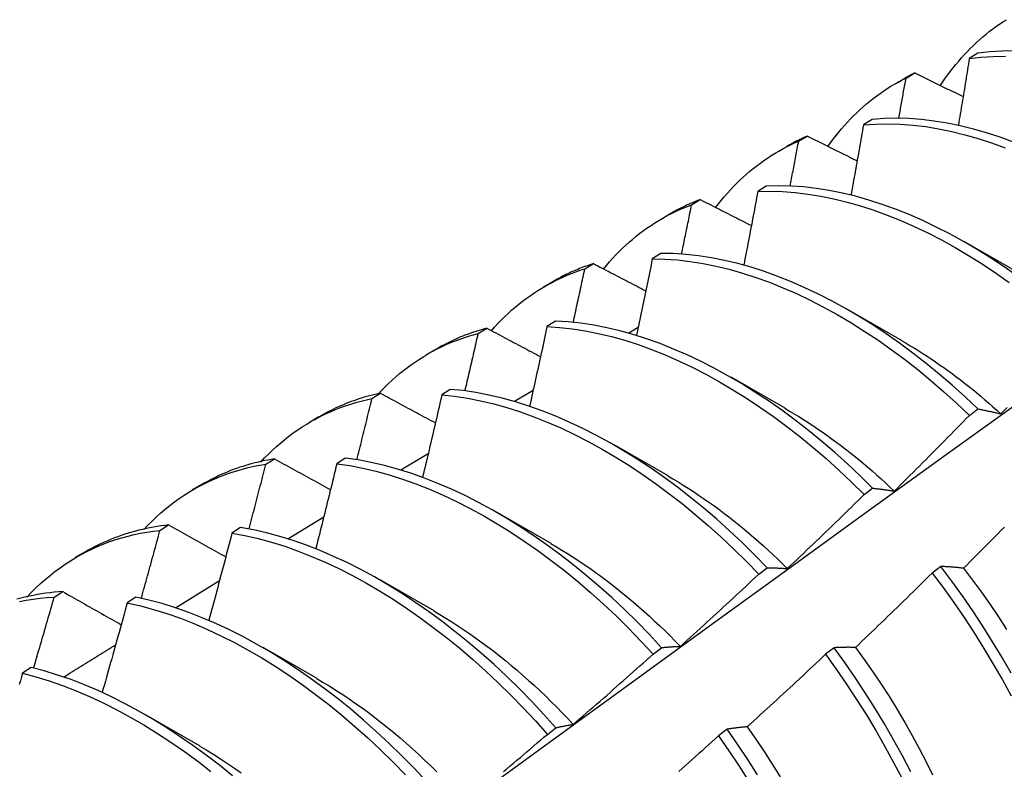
# Model space of a CAD drawing. Header units: inches. Extents: x 0 to 144, y -11 to 93.
# Tile 45 of 53: x 121.338 to 121.631, y 51.783 to 52.006. Entities that reach past the tile are written whole.
import ezdxf

# ---------------------------------------------------------------- set-up
doc = ezdxf.new("R2010")
doc.units = ezdxf.units.IN
doc.header["$LTSCALE"] = 8.616264
doc.header["$MEASUREMENT"] = 0
doc.layers.add('Visible Edges(ANSI)', color=7, linetype='Continuous', lineweight=25)

msp = doc.modelspace()

# ---------------------------------------------------------------- linework, layer by layer
at = {"layer": 'Visible Edges(ANSI)'}
for p, q in [((121.62278, 51.99559), (121.62023, 51.994)), ((121.59795, 51.98639), (121.60076, 51.98801)), ((121.6014, 51.98823), (121.60398, 51.98974)), ((121.59129, 51.97591), (121.58875, 51.97431)), ((121.56948, 51.96946), (121.57206, 51.97099)), ((121.56315, 51.9663), (121.56597, 51.96792)), ((121.55985, 51.95607), (121.55732, 51.95446)), ((121.53764, 51.95055), (121.54021, 51.95209)), ((121.52835, 51.94621), (121.53117, 51.94783)), ((121.61894, 51.93953), (121.63495, 51.93031)), ((121.52848, 51.93609), (121.52594, 51.93446)), ((121.50588, 51.93149), (121.50845, 51.93304)), ((121.55313, 51.93267), (121.55316, 51.93268)), ((121.49356, 51.92611), (121.49637, 51.92774)), ((121.58414, 51.91944), (121.60015, 51.91022)), ((121.49715, 51.91594), (121.49462, 51.91431)), ((121.47419, 51.91228), (121.47675, 51.91383)), ((121.51895, 51.91241), (121.52178, 51.9141)), ((121.45876, 51.90602), (121.46157, 51.90765)), ((121.54934, 51.89935), (121.56535, 51.89013)), ((121.44257, 51.89291), (121.44512, 51.89448)), ((121.46587, 51.89565), (121.46335, 51.894)), ((121.48497, 51.89209), (121.4905, 51.89541)), ((121.62024, 51.88791), (121.62276, 51.88981)), ((121.42396, 51.88593), (121.42677, 51.88756)), ((121.51454, 51.87926), (121.53055, 51.87004)), ((121.41101, 51.87339), (121.41356, 51.87497)), ((121.43464, 51.8752), (121.43211, 51.87354)), ((121.45118, 51.8717), (121.45931, 51.87662)), ((121.38916, 51.86584), (121.39197, 51.86747)), ((121.58894, 51.86434), (121.59147, 51.86624)), ((121.47974, 51.85916), (121.49575, 51.84995)), ((121.41758, 51.85124), (121.42822, 51.85774)), ((121.37952, 51.85372), (121.38206, 51.85532)), ((121.40344, 51.8546), (121.40092, 51.85293)), ((121.35436, 51.84575), (121.35717, 51.84737)), ((121.55759, 51.84066), (121.56012, 51.84258)), ((121.61173, 51.84297), (121.60917, 51.84102)), ((121.38416, 51.83071), (121.39722, 51.83876)), ((121.44494, 51.83907), (121.46096, 51.82986)), ((121.34808, 51.83389), (121.35062, 51.8355)), ((121.37229, 51.83385), (121.36977, 51.83217)), ((121.41015, 51.81898), (121.42616, 51.80977)), ((121.52618, 51.8169), (121.52872, 51.81882)), ((121.58001, 51.8188), (121.57745, 51.81685)), ((121.34116, 51.81294), (121.33865, 51.81125)), ((121.37535, 51.79889), (121.39136, 51.78967)), ((121.49473, 51.79305), (121.49727, 51.79498)), ((121.54822, 51.79457), (121.54565, 51.79261))]:
    msp.add_line(p, q, dxfattribs=at)
at = {"layer": 'Visible Edges(ANSI)', "flags": 128}
for points in [[(121.61159, 51.98596), (121.61233, 51.98707), (121.61308, 51.98815), (121.61384, 51.98922), (121.61463, 51.99027), (121.61542, 51.99129), (121.61624, 51.9923), (121.61706, 51.99329), (121.61791, 51.99426), (121.61876, 51.99521), (121.61964, 51.99613), (121.62052, 51.99704), (121.62143, 51.99793), (121.62235, 51.99879), (121.62328, 51.99963), (121.62422, 52.00045), (121.62519, 52.00125), (121.62616, 52.00203), (121.62715, 52.00279), (121.62816, 52.00352), (121.62918, 52.00423), (121.63021, 52.00492), (121.63126, 52.00558)], [(121.62023, 51.994), (121.6201, 51.99318), (121.61997, 51.99236), (121.61983, 51.99154), (121.6197, 51.99072), (121.61957, 51.98989), (121.61943, 51.98907), (121.6193, 51.98825), (121.61916, 51.98743), (121.61903, 51.98661), (121.61889, 51.98578), (121.61876, 51.98496), (121.61862, 51.98414), (121.61848, 51.98332), (121.61835, 51.98249), (121.61821, 51.98167), (121.61807, 51.98085), (121.61794, 51.98003), (121.6178, 51.9792), (121.61766, 51.97838), (121.61752, 51.97755), (121.61739, 51.97673), (121.61725, 51.97591), (121.61711, 51.97508), (121.61697, 51.97426)], [(121.62023, 51.994), (121.62376, 51.99442), (121.62735, 51.99465), (121.631, 51.9947)], [(121.63353, 51.99633), (121.62988, 51.99626), (121.6263, 51.99601), (121.62278, 51.99559)], [(121.57816, 51.96787), (121.57895, 51.96897), (121.57976, 51.97005), (121.58058, 51.97111), (121.58141, 51.97215), (121.58226, 51.97317), (121.58313, 51.97416), (121.58402, 51.97514), (121.58492, 51.97609), (121.58583, 51.97702), (121.58677, 51.97793), (121.58771, 51.97882), (121.58868, 51.97968), (121.58965, 51.98053), (121.59065, 51.98135), (121.59166, 51.98214), (121.59268, 51.98291), (121.59372, 51.98366), (121.59477, 51.98439), (121.59584, 51.98509), (121.59692, 51.98577), (121.59802, 51.98642), (121.59913, 51.98705), (121.60026, 51.98765), (121.6014, 51.98823)], [(121.59926, 51.97627), (121.59935, 51.97677), (121.59944, 51.97727), (121.59953, 51.97776), (121.59962, 51.97826), (121.59971, 51.97876), (121.5998, 51.97926), (121.59989, 51.97976), (121.59998, 51.98026), (121.60007, 51.98076), (121.60016, 51.98125), (121.60025, 51.98175), (121.60034, 51.98225), (121.60042, 51.98275), (121.60051, 51.98325), (121.6006, 51.98375), (121.60069, 51.98424), (121.60078, 51.98474), (121.60087, 51.98524), (121.60096, 51.98574), (121.60104, 51.98624), (121.60113, 51.98673), (121.60122, 51.98723), (121.60131, 51.98773), (121.6014, 51.98823)], [(121.60398, 51.98974), (121.60384, 51.98967), (121.60371, 51.9896), (121.60357, 51.98953), (121.60343, 51.98946), (121.6033, 51.98939), (121.60316, 51.98932), (121.60303, 51.98925), (121.6029, 51.98918), (121.60276, 51.98911), (121.60263, 51.98904), (121.60249, 51.98897), (121.60236, 51.9889), (121.60222, 51.98883), (121.60209, 51.98875), (121.60196, 51.98868), (121.60182, 51.98861), (121.60169, 51.98853), (121.60156, 51.98846), (121.60143, 51.98838), (121.60129, 51.98831), (121.60116, 51.98823), (121.60103, 51.98816), (121.6009, 51.98808), (121.60077, 51.98801)], [(121.60398, 51.98974), (121.60458, 51.98945), (121.60517, 51.98915), (121.60577, 51.98886), (121.60637, 51.98857), (121.60697, 51.98828), (121.60757, 51.98799), (121.60817, 51.98769), (121.60877, 51.9874), (121.60936, 51.98711), (121.60996, 51.98682), (121.61056, 51.98653), (121.61116, 51.98624), (121.61177, 51.98594), (121.61237, 51.98565), (121.61297, 51.98536), (121.61357, 51.98507), (121.61417, 51.98478), (121.61477, 51.98449), (121.61537, 51.98419), (121.61598, 51.9839), (121.61658, 51.98361), (121.61718, 51.98332), (121.61778, 51.98303), (121.61839, 51.98274)], [(121.63336, 51.96921), (121.62936, 51.97066), (121.62538, 51.97195), (121.62143, 51.97307), (121.61751, 51.97403), (121.61362, 51.97482), (121.60977, 51.97544), (121.60597, 51.97589), (121.60221, 51.97616), (121.59851, 51.97625), (121.59487, 51.97617), (121.59129, 51.97591)], [(121.58875, 51.97431), (121.58859, 51.97344), (121.58844, 51.97258), (121.58829, 51.97171), (121.58814, 51.97085), (121.58799, 51.96998), (121.58784, 51.96912), (121.58768, 51.96825), (121.58753, 51.96739), (121.58738, 51.96652), (121.58722, 51.96565), (121.58707, 51.96479), (121.58691, 51.96392), (121.58676, 51.96305), (121.58661, 51.96219), (121.58645, 51.96132), (121.58629, 51.96045), (121.58614, 51.95959), (121.58598, 51.95872), (121.58583, 51.95785), (121.58567, 51.95698), (121.58551, 51.95612), (121.58536, 51.95525), (121.5852, 51.95438), (121.58504, 51.95351)], [(121.58875, 51.97431), (121.59233, 51.97456), (121.59598, 51.97463), (121.59968, 51.97452), (121.60344, 51.97424), (121.60725, 51.97378), (121.6111, 51.97314), (121.61499, 51.97234), (121.61892, 51.97137), (121.62287, 51.97023), (121.62685, 51.96893), (121.63086, 51.96747)], [(121.57206, 51.97099), (121.5718, 51.97087), (121.57154, 51.97076), (121.57128, 51.97064), (121.57102, 51.97052), (121.57076, 51.9704), (121.5705, 51.97028), (121.57024, 51.97016), (121.56999, 51.97004), (121.56973, 51.96991), (121.56948, 51.96979), (121.56922, 51.96966), (121.56897, 51.96953), (121.56871, 51.96941), (121.56846, 51.96928), (121.56821, 51.96914), (121.56796, 51.96901), (121.56771, 51.96888), (121.56746, 51.96874), (121.56721, 51.96861), (121.56696, 51.96847), (121.56672, 51.96833), (121.56647, 51.96819), (121.56622, 51.96805), (121.56598, 51.96791)], [(121.57206, 51.97099), (121.57267, 51.97068), (121.57328, 51.97037), (121.5739, 51.97007), (121.57451, 51.96976), (121.57513, 51.96945), (121.57574, 51.96915), (121.57636, 51.96884), (121.57697, 51.96853), (121.57759, 51.96823), (121.57821, 51.96792), (121.57882, 51.96761), (121.57944, 51.96731), (121.58006, 51.967), (121.58067, 51.96669), (121.58129, 51.96639), (121.58191, 51.96608), (121.58253, 51.96577), (121.58315, 51.96547), (121.58376, 51.96516), (121.58438, 51.96485), (121.585, 51.96455), (121.58562, 51.96424), (121.58624, 51.96393), (121.58686, 51.96363)], [(121.54477, 51.94969), (121.54561, 51.95078), (121.54647, 51.95186), (121.54735, 51.95291), (121.54824, 51.95394), (121.54915, 51.95494), (121.55008, 51.95593), (121.55102, 51.95689), (121.55198, 51.95782), (121.55296, 51.95874), (121.55395, 51.95962), (121.55496, 51.96049), (121.55598, 51.96133), (121.55702, 51.96215), (121.55808, 51.96294), (121.55915, 51.96371), (121.56024, 51.96445), (121.56134, 51.96517), (121.56246, 51.96586), (121.56359, 51.96653), (121.56474, 51.96717), (121.5659, 51.96778), (121.56708, 51.96837), (121.56827, 51.96893), (121.56948, 51.96946)], [(121.56693, 51.95612), (121.56704, 51.95668), (121.56714, 51.95723), (121.56725, 51.95779), (121.56736, 51.95835), (121.56747, 51.9589), (121.56757, 51.95946), (121.56768, 51.96002), (121.56779, 51.96057), (121.5679, 51.96113), (121.568, 51.96168), (121.56811, 51.96224), (121.56821, 51.9628), (121.56832, 51.96335), (121.56843, 51.96391), (121.56853, 51.96446), (121.56864, 51.96502), (121.56874, 51.96558), (121.56885, 51.96613), (121.56896, 51.96669), (121.56906, 51.96724), (121.56917, 51.9678), (121.56927, 51.96835), (121.56938, 51.96891), (121.56948, 51.96946)], [(121.63454, 51.92931), (121.63055, 51.9321), (121.62654, 51.93476), (121.62252, 51.93728), (121.61849, 51.93964), (121.61445, 51.94186), (121.61041, 51.94393), (121.60637, 51.94585), (121.60234, 51.94761), (121.59832, 51.94922), (121.59432, 51.95066), (121.59035, 51.95194), (121.58639, 51.95306), (121.58247, 51.95401), (121.57859, 51.95479), (121.57474, 51.9554), (121.57094, 51.95583), (121.56719, 51.95609), (121.56349, 51.95617), (121.55985, 51.95607)], [(121.55732, 51.95446), (121.55715, 51.95356), (121.55698, 51.95265), (121.55681, 51.95174), (121.55664, 51.95084), (121.55646, 51.94993), (121.55629, 51.94902), (121.55612, 51.94811), (121.55595, 51.94721), (121.55578, 51.9463), (121.5556, 51.94539), (121.55543, 51.94448), (121.55526, 51.94358), (121.55508, 51.94267), (121.55491, 51.94176), (121.55473, 51.94085), (121.55456, 51.93994), (121.55438, 51.93903), (121.55421, 51.93812), (121.55403, 51.93722), (121.55385, 51.93631), (121.55368, 51.9354), (121.5535, 51.93449), (121.55332, 51.93358), (121.55315, 51.93267)], [(121.55732, 51.95446), (121.56096, 51.95455), (121.56466, 51.95446), (121.56842, 51.95419), (121.57222, 51.95374), (121.57607, 51.95312), (121.57996, 51.95232), (121.58388, 51.95136), (121.58783, 51.95023), (121.59181, 51.94893), (121.59582, 51.94748), (121.59983, 51.94586), (121.60386, 51.94409), (121.6079, 51.94216), (121.61194, 51.94008), (121.61598, 51.93784), (121.62001, 51.93547), (121.62404, 51.93294), (121.62804, 51.93027), (121.63203, 51.92746)], [(121.51141, 51.93142), (121.5123, 51.9325), (121.51322, 51.93357), (121.51415, 51.93461), (121.51511, 51.93563), (121.51608, 51.93662), (121.51706, 51.93759), (121.51807, 51.93853), (121.51909, 51.93945), (121.52013, 51.94034), (121.52118, 51.94121), (121.52225, 51.94205), (121.52334, 51.94287), (121.52445, 51.94366), (121.52557, 51.94442), (121.5267, 51.94516), (121.52786, 51.94587), (121.52903, 51.94655), (121.53021, 51.94721), (121.53141, 51.94783), (121.53263, 51.94843), (121.53386, 51.94901), (121.53511, 51.94955), (121.53637, 51.95007), (121.53764, 51.95055)], [(121.54021, 51.95209), (121.53982, 51.95194), (121.53943, 51.95179), (121.53904, 51.95163), (121.53865, 51.95148), (121.53827, 51.95132), (121.53788, 51.95116), (121.5375, 51.95099), (121.53711, 51.95083), (121.53673, 51.95066), (121.53635, 51.95049), (121.53597, 51.95031), (121.5356, 51.95013), (121.53522, 51.94995), (121.53485, 51.94977), (121.53448, 51.94959), (121.5341, 51.9494), (121.53374, 51.94921), (121.53337, 51.94901), (121.533, 51.94882), (121.53264, 51.94862), (121.53227, 51.94842), (121.53191, 51.94822), (121.53155, 51.94801), (121.53119, 51.9478)], [(121.53465, 51.93589), (121.53478, 51.9365), (121.5349, 51.93712), (121.53503, 51.93773), (121.53515, 51.93834), (121.53528, 51.93895), (121.53541, 51.93956), (121.53553, 51.94017), (121.53566, 51.94078), (121.53578, 51.94139), (121.53591, 51.942), (121.53603, 51.94262), (121.53616, 51.94323), (121.53628, 51.94384), (121.53641, 51.94445), (121.53653, 51.94506), (121.53666, 51.94567), (121.53678, 51.94628), (121.5369, 51.94689), (121.53703, 51.9475), (121.53715, 51.94811), (121.53727, 51.94872), (121.5374, 51.94933), (121.53752, 51.94994), (121.53764, 51.95055)], [(121.54021, 51.95209), (121.54084, 51.95176), (121.54147, 51.95144), (121.5421, 51.95112), (121.54273, 51.9508), (121.54336, 51.95048), (121.544, 51.95016), (121.54463, 51.94983), (121.54526, 51.94951), (121.54589, 51.94919), (121.54652, 51.94887), (121.54715, 51.94855), (121.54779, 51.94823), (121.54842, 51.9479), (121.54905, 51.94758), (121.54969, 51.94726), (121.55032, 51.94694), (121.55096, 51.94662), (121.55159, 51.9463), (121.55223, 51.94597), (121.55286, 51.94565), (121.5535, 51.94533), (121.55413, 51.94501), (121.55477, 51.94469), (121.55541, 51.94436)], [(121.62276, 51.88981), (121.61899, 51.89339), (121.61517, 51.89685), (121.6113, 51.90017), (121.6074, 51.90337), (121.60346, 51.90644), (121.5995, 51.90937), (121.59551, 51.91216), (121.5915, 51.91481), (121.58748, 51.91732), (121.58345, 51.91968), (121.57941, 51.9219), (121.57537, 51.92396), (121.57133, 51.92587), (121.5673, 51.92763), (121.56328, 51.92923), (121.55928, 51.93067), (121.55531, 51.93194), (121.55136, 51.93305), (121.54744, 51.93399), (121.54356, 51.93476), (121.53971, 51.93536), (121.53592, 51.93578), (121.53217, 51.93602), (121.52848, 51.93609)], [(121.50845, 51.93304), (121.50792, 51.93287), (121.50739, 51.93269), (121.50686, 51.93251), (121.50634, 51.93233), (121.50582, 51.93214), (121.5053, 51.93195), (121.50479, 51.93175), (121.50428, 51.93155), (121.50377, 51.93134), (121.50326, 51.93113), (121.50275, 51.93091), (121.50225, 51.93069), (121.50175, 51.93047), (121.50125, 51.93024), (121.50075, 51.93), (121.50026, 51.92977), (121.49977, 51.92952), (121.49928, 51.92927), (121.4988, 51.92902), (121.49831, 51.92876), (121.49783, 51.9285), (121.49735, 51.92824), (121.49688, 51.92797), (121.4964, 51.92769)], [(121.50845, 51.93304), (121.50909, 51.9327), (121.50974, 51.93236), (121.51038, 51.93203), (121.51103, 51.93169), (121.51167, 51.93135), (121.51232, 51.93102), (121.51297, 51.93068), (121.51361, 51.93034), (121.51426, 51.93001), (121.51491, 51.92967), (121.51556, 51.92933), (121.51621, 51.929), (121.51686, 51.92866), (121.51751, 51.92832), (121.51816, 51.92799), (121.51881, 51.92765), (121.51946, 51.92731), (121.52011, 51.92698), (121.52076, 51.92664), (121.52141, 51.9263), (121.52206, 51.92597), (121.52271, 51.92563), (121.52337, 51.92529), (121.52402, 51.92495)], [(121.52594, 51.93446), (121.52575, 51.93352), (121.52556, 51.93257), (121.52537, 51.93163), (121.52518, 51.93068), (121.52499, 51.92973), (121.5248, 51.92879), (121.52461, 51.92784), (121.52441, 51.92689), (121.52422, 51.92595), (121.52403, 51.925), (121.52383, 51.92405), (121.52364, 51.92311), (121.52345, 51.92216), (121.52325, 51.92121), (121.52306, 51.92026), (121.52286, 51.91932), (121.52266, 51.91837), (121.52247, 51.91742), (121.52227, 51.91647), (121.52207, 51.91552), (121.52188, 51.91457), (121.52168, 51.91363), (121.52148, 51.91268), (121.52128, 51.91173)], [(121.52594, 51.93446), (121.52964, 51.93439), (121.53339, 51.93413), (121.53719, 51.9337), (121.54104, 51.93309), (121.54492, 51.9323), (121.54884, 51.93135), (121.5528, 51.93023), (121.55678, 51.92894), (121.56078, 51.92749), (121.56479, 51.92588), (121.56882, 51.92411), (121.57286, 51.92219), (121.5769, 51.92011), (121.58094, 51.91788), (121.58497, 51.91551), (121.589, 51.91299), (121.593, 51.91033), (121.59699, 51.90752), (121.60095, 51.90458), (121.60489, 51.90151), (121.60879, 51.8983), (121.61265, 51.89496), (121.61646, 51.8915), (121.62024, 51.88791)], [(121.47807, 51.91305), (121.47902, 51.91413), (121.48, 51.91519), (121.48099, 51.91622), (121.48201, 51.91722), (121.48304, 51.9182), (121.48409, 51.91915), (121.48515, 51.92007), (121.48624, 51.92097), (121.48734, 51.92184), (121.48846, 51.92269), (121.4896, 51.9235), (121.49075, 51.92429), (121.49192, 51.92505), (121.49311, 51.92578), (121.49432, 51.92648), (121.49554, 51.92716), (121.49677, 51.9278), (121.49803, 51.92842), (121.4993, 51.92901), (121.50058, 51.92956), (121.50188, 51.93009), (121.5032, 51.93059), (121.50453, 51.93105), (121.50588, 51.93149)], [(121.50242, 51.91558), (121.50256, 51.91625), (121.50271, 51.91691), (121.50286, 51.91757), (121.503, 51.91824), (121.50315, 51.9189), (121.50329, 51.91956), (121.50344, 51.92023), (121.50359, 51.92089), (121.50373, 51.92155), (121.50388, 51.92222), (121.50402, 51.92288), (121.50416, 51.92354), (121.50431, 51.9242), (121.50445, 51.92487), (121.5046, 51.92553), (121.50474, 51.92619), (121.50488, 51.92685), (121.50503, 51.92752), (121.50517, 51.92818), (121.50531, 51.92884), (121.50546, 51.9295), (121.5056, 51.93017), (121.50574, 51.93083), (121.50588, 51.93149)], [(121.59147, 51.86624), (121.58774, 51.86993), (121.58396, 51.8735), (121.58014, 51.87694), (121.57627, 51.88026), (121.57237, 51.88345), (121.56843, 51.8865), (121.56446, 51.88943), (121.56047, 51.89221), (121.55646, 51.89486), (121.55244, 51.89736), (121.5484, 51.89972), (121.54436, 51.90193), (121.54032, 51.90399), (121.53629, 51.9059), (121.53226, 51.90765), (121.52824, 51.90924), (121.52425, 51.91067), (121.52027, 51.91194), (121.51632, 51.91304), (121.51241, 51.91397), (121.50853, 51.91473), (121.50469, 51.91531), (121.50089, 51.91572), (121.49715, 51.91594)], [(121.44433, 51.89414), (121.44535, 51.89524), (121.4464, 51.89631), (121.44747, 51.89736), (121.44855, 51.89837), (121.44966, 51.89936), (121.45079, 51.90032), (121.45193, 51.90125), (121.4531, 51.90215), (121.45428, 51.90302), (121.45549, 51.90386), (121.45671, 51.90466), (121.45795, 51.90544), (121.45921, 51.90619), (121.46048, 51.9069), (121.46178, 51.90759), (121.46309, 51.90824), (121.46442, 51.90886), (121.46576, 51.90945), (121.46713, 51.91), (121.46851, 51.91052), (121.4699, 51.91101), (121.47132, 51.91147), (121.47275, 51.91189), (121.47419, 51.91228)], [(121.47675, 51.91383), (121.47608, 51.91366), (121.47541, 51.91347), (121.47474, 51.91328), (121.47408, 51.91308), (121.47343, 51.91287), (121.47277, 51.91265), (121.47212, 51.91243), (121.47147, 51.9122), (121.47083, 51.91197), (121.47019, 51.91172), (121.46955, 51.91147), (121.46892, 51.91122), (121.46829, 51.91095), (121.46767, 51.91068), (121.46704, 51.9104), (121.46643, 51.91011), (121.46581, 51.90982), (121.4652, 51.90952), (121.46459, 51.90922), (121.46399, 51.9089), (121.46339, 51.90858), (121.4628, 51.90826), (121.46221, 51.90792), (121.46162, 51.90758)], [(121.47023, 51.89519), (121.4704, 51.89591), (121.47057, 51.89662), (121.47074, 51.89733), (121.4709, 51.89804), (121.47107, 51.89875), (121.47124, 51.89947), (121.4714, 51.90018), (121.47157, 51.90089), (121.47173, 51.9016), (121.4719, 51.90231), (121.47206, 51.90303), (121.47223, 51.90374), (121.47239, 51.90445), (121.47256, 51.90516), (121.47272, 51.90587), (121.47289, 51.90658), (121.47305, 51.9073), (121.47321, 51.90801), (121.47338, 51.90872), (121.47354, 51.90943), (121.4737, 51.91014), (121.47387, 51.91085), (121.47403, 51.91157), (121.47419, 51.91228)], [(121.47675, 51.91383), (121.47741, 51.91348), (121.47807, 51.91313), (121.47873, 51.91278), (121.47939, 51.91243), (121.48005, 51.91208), (121.48071, 51.91173), (121.48138, 51.91138), (121.48204, 51.91102), (121.4827, 51.91067), (121.48337, 51.91032), (121.48403, 51.90997), (121.48469, 51.90962), (121.48536, 51.90927), (121.48602, 51.90891), (121.48669, 51.90856), (121.48735, 51.90821), (121.48802, 51.90786), (121.48869, 51.90751), (121.48935, 51.90715), (121.49002, 51.9068), (121.49069, 51.90645), (121.49136, 51.9061), (121.49203, 51.90575), (121.49269, 51.90539)], [(121.49462, 51.91431), (121.49441, 51.91333), (121.4942, 51.91234), (121.49399, 51.91136), (121.49377, 51.91038), (121.49356, 51.9094), (121.49335, 51.90841), (121.49314, 51.90743), (121.49292, 51.90644), (121.49271, 51.90546), (121.49249, 51.90448), (121.49228, 51.90349), (121.49206, 51.90251), (121.49185, 51.90153), (121.49163, 51.90054), (121.49142, 51.89956), (121.4912, 51.89857), (121.49098, 51.89759), (121.49076, 51.8966), (121.49055, 51.89562), (121.49033, 51.89463), (121.49011, 51.89365), (121.48989, 51.89266), (121.48967, 51.89168), (121.48945, 51.89069)], [(121.49462, 51.91431), (121.49837, 51.91407), (121.50217, 51.91365), (121.50601, 51.91306), (121.50989, 51.91228), (121.51381, 51.91134), (121.51776, 51.91023), (121.52174, 51.90895), (121.52574, 51.9075), (121.52975, 51.9059), (121.53378, 51.90414), (121.53782, 51.90222), (121.54186, 51.90015), (121.5459, 51.89792), (121.54993, 51.89555), (121.55396, 51.89304), (121.55796, 51.89038), (121.56195, 51.88759), (121.56592, 51.88465), (121.56985, 51.88159), (121.57376, 51.87839), (121.57762, 51.87506), (121.58144, 51.87161), (121.58521, 51.86803), (121.58894, 51.86434)], [(121.60015, 51.91012), (121.60141, 51.90939), (121.60266, 51.90864), (121.60392, 51.90788), (121.60517, 51.90711), (121.60642, 51.90632), (121.60767, 51.90551), (121.60891, 51.90468), (121.61016, 51.90384), (121.6114, 51.90299), (121.61264, 51.90212), (121.61388, 51.90123), (121.61511, 51.90033), (121.61634, 51.89941), (121.61757, 51.89848), (121.61879, 51.89753), (121.62001, 51.89657), (121.62123, 51.89559), (121.62244, 51.8946), (121.62365, 51.89359), (121.62485, 51.89257), (121.62605, 51.89154), (121.62725, 51.89049), (121.62844, 51.88942), (121.62962, 51.88834)], [(121.44512, 51.89448), (121.4443, 51.89431), (121.44349, 51.89412), (121.44268, 51.89393), (121.44187, 51.89372), (121.44107, 51.8935), (121.44028, 51.89328), (121.43949, 51.89304), (121.4387, 51.89279), (121.43792, 51.89253), (121.43715, 51.89227), (121.43638, 51.89199), (121.43561, 51.8917), (121.43485, 51.8914), (121.4341, 51.89109), (121.43335, 51.89077), (121.4326, 51.89045), (121.43186, 51.89011), (121.43113, 51.88976), (121.4304, 51.8894), (121.42967, 51.88904), (121.42896, 51.88866), (121.42824, 51.88827), (121.42753, 51.88788), (121.42683, 51.88747)], [(121.44512, 51.89448), (121.4458, 51.89412), (121.44647, 51.89375), (121.44715, 51.89338), (121.44782, 51.89302), (121.4485, 51.89265), (121.44918, 51.89229), (121.44985, 51.89192), (121.45053, 51.89155), (121.45121, 51.89119), (121.45189, 51.89082), (121.45257, 51.89045), (121.45325, 51.89009), (121.45393, 51.88972), (121.45461, 51.88936), (121.45529, 51.88899), (121.45597, 51.88862), (121.45665, 51.88825), (121.45733, 51.88789), (121.45801, 51.88752), (121.4587, 51.88715), (121.45938, 51.88679), (121.46006, 51.88642), (121.46075, 51.88605), (121.46143, 51.88569)], [(121.56012, 51.84258), (121.55645, 51.84637), (121.55272, 51.85005), (121.54894, 51.8536), (121.54511, 51.85703), (121.54124, 51.86034), (121.53733, 51.86352), (121.53339, 51.86657), (121.52942, 51.86949), (121.52543, 51.87227), (121.52142, 51.87491), (121.5174, 51.87741), (121.51336, 51.87977), (121.50932, 51.88197), (121.50528, 51.88403), (121.50125, 51.88593), (121.49722, 51.88767), (121.4932, 51.88926), (121.48921, 51.89068), (121.48523, 51.89194), (121.48129, 51.89303), (121.47737, 51.89395), (121.4735, 51.89469), (121.46966, 51.89526), (121.46587, 51.89565)], [(121.40297, 51.72332), (121.42637, 51.74042), (121.44974, 51.75747), (121.47309, 51.7745), (121.49641, 51.79148), (121.5197, 51.80842), (121.54297, 51.82532), (121.56621, 51.84218), (121.58943, 51.85899), (121.61263, 51.87576), (121.63581, 51.89248)], [(121.40953, 51.87404), (121.41065, 51.87524), (121.4118, 51.8764), (121.41297, 51.87753), (121.41416, 51.87863), (121.41538, 51.87969), (121.41662, 51.88072), (121.41788, 51.88171), (121.41916, 51.88267), (121.42047, 51.88359), (121.4218, 51.88447), (121.42315, 51.88532), (121.42452, 51.88614), (121.42592, 51.88691), (121.42733, 51.88765), (121.42877, 51.88835), (121.43022, 51.88901), (121.4317, 51.88964), (121.43319, 51.89022), (121.43471, 51.89077), (121.43624, 51.89128), (121.4378, 51.89175), (121.43937, 51.89218), (121.44096, 51.89256), (121.44257, 51.89291)], [(121.43809, 51.87472), (121.43828, 51.87547), (121.43847, 51.87623), (121.43866, 51.87699), (121.43885, 51.87775), (121.43904, 51.87851), (121.43923, 51.87927), (121.43942, 51.88003), (121.4396, 51.88078), (121.43979, 51.88154), (121.43998, 51.8823), (121.44017, 51.88306), (121.44035, 51.88382), (121.44054, 51.88457), (121.44072, 51.88533), (121.44091, 51.88609), (121.4411, 51.88685), (121.44128, 51.88761), (121.44147, 51.88836), (121.44165, 51.88912), (121.44183, 51.88988), (121.44202, 51.89064), (121.4422, 51.8914), (121.44239, 51.89215), (121.44257, 51.89291)], [(121.46335, 51.894), (121.46311, 51.89299), (121.46288, 51.89197), (121.46265, 51.89095), (121.46241, 51.88993), (121.46218, 51.88892), (121.46194, 51.8879), (121.46171, 51.88688), (121.46147, 51.88586), (121.46124, 51.88484), (121.461, 51.88382), (121.46076, 51.88281), (121.46052, 51.88179), (121.46029, 51.88077), (121.46005, 51.87975), (121.45981, 51.87873), (121.45957, 51.87771), (121.45933, 51.87669), (121.45909, 51.87568), (121.45885, 51.87466), (121.45861, 51.87364), (121.45837, 51.87262), (121.45812, 51.8716), (121.45788, 51.87058), (121.45764, 51.86956)], [(121.46335, 51.894), (121.46714, 51.8936), (121.47098, 51.89302), (121.47486, 51.89226), (121.47878, 51.89133), (121.48272, 51.89023), (121.4867, 51.88896), (121.4907, 51.88752), (121.49471, 51.88592), (121.49874, 51.88417), (121.50278, 51.88225), (121.50682, 51.88019), (121.51086, 51.87797), (121.51489, 51.8756), (121.51892, 51.87309), (121.52292, 51.87044), (121.52692, 51.86765), (121.53088, 51.86472), (121.53482, 51.86166), (121.53872, 51.85847), (121.54259, 51.85515), (121.54641, 51.85171), (121.55019, 51.84815), (121.55392, 51.84446), (121.55759, 51.84066)], [(121.56535, 51.89002), (121.56674, 51.88921), (121.56813, 51.88838), (121.56952, 51.88753), (121.57091, 51.88666), (121.57229, 51.88578), (121.57368, 51.88487), (121.57506, 51.88394), (121.57644, 51.883), (121.57781, 51.88203), (121.57918, 51.88105), (121.58055, 51.88005), (121.58191, 51.87903), (121.58327, 51.87799), (121.58463, 51.87693), (121.58598, 51.87585), (121.58732, 51.87476), (121.58866, 51.87365), (121.59, 51.87252), (121.59133, 51.87137), (121.59265, 51.87021), (121.59397, 51.86903), (121.59528, 51.86783), (121.59658, 51.86661), (121.59788, 51.86538)], [(121.62276, 51.88981), (121.62304, 51.88976), (121.62332, 51.88971), (121.6236, 51.88966), (121.62388, 51.88961), (121.62416, 51.88955), (121.62444, 51.8895), (121.62472, 51.88944), (121.62501, 51.88939), (121.62529, 51.88933), (121.62557, 51.88927), (121.62586, 51.88921), (121.62614, 51.88915), (121.62643, 51.88909), (121.62672, 51.88902), (121.62701, 51.88896), (121.62729, 51.8889), (121.62758, 51.88883), (121.62787, 51.88876), (121.62816, 51.8887), (121.62845, 51.88863), (121.62874, 51.88856), (121.62904, 51.88849), (121.62933, 51.88842), (121.62962, 51.88834)], [(121.62962, 51.88834), (121.63054, 51.88929), (121.63146, 51.89025)], [(121.59788, 51.86538), (121.59882, 51.86631), (121.59976, 51.86724), (121.6007, 51.86817), (121.60164, 51.8691), (121.60258, 51.87004), (121.60351, 51.87097), (121.60445, 51.8719), (121.60538, 51.87284), (121.60632, 51.87377), (121.60725, 51.87471), (121.60818, 51.87565), (121.60912, 51.87659), (121.61005, 51.87752), (121.61098, 51.87846), (121.61191, 51.87941), (121.61283, 51.88035), (121.61376, 51.88129), (121.61469, 51.88223), (121.61562, 51.88318), (121.61654, 51.88412), (121.61747, 51.88507), (121.61839, 51.88601), (121.61931, 51.88696), (121.62024, 51.88791)], [(121.41356, 51.87497), (121.41259, 51.87482), (121.41162, 51.87464), (121.41067, 51.87446), (121.40971, 51.87425), (121.40877, 51.87404), (121.40783, 51.87381), (121.40689, 51.87357), (121.40597, 51.87331), (121.40504, 51.87304), (121.40413, 51.87275), (121.40322, 51.87246), (121.40232, 51.87214), (121.40143, 51.87182), (121.40054, 51.87148), (121.39966, 51.87113), (121.39878, 51.87076), (121.39792, 51.87038), (121.39706, 51.86999), (121.3962, 51.86958), (121.39536, 51.86916), (121.39452, 51.86873), (121.39369, 51.86829), (121.39286, 51.86783), (121.39205, 51.86736)], [(121.41356, 51.87497), (121.41425, 51.87459), (121.41494, 51.87421), (121.41563, 51.87383), (121.41632, 51.87345), (121.41701, 51.87307), (121.4177, 51.87269), (121.41839, 51.87231), (121.41909, 51.87193), (121.41978, 51.87155), (121.42047, 51.87117), (121.42117, 51.87079), (121.42186, 51.87041), (121.42255, 51.87003), (121.42325, 51.86965), (121.42395, 51.86926), (121.42464, 51.86888), (121.42534, 51.8685), (121.42604, 51.86812), (121.42673, 51.86774), (121.42743, 51.86736), (121.42813, 51.86697), (121.42883, 51.86659), (121.42953, 51.86621), (121.43023, 51.86583)], [(121.52872, 51.81882), (121.52511, 51.82271), (121.52143, 51.82649), (121.51769, 51.83016), (121.51391, 51.8337), (121.51008, 51.83713), (121.50621, 51.84043), (121.5023, 51.8436), (121.49836, 51.84665), (121.49439, 51.84956), (121.49039, 51.85233), (121.48638, 51.85497), (121.48236, 51.85747), (121.47832, 51.85981), (121.47428, 51.86202), (121.47024, 51.86407), (121.46621, 51.86596), (121.46218, 51.8677), (121.45817, 51.86928), (121.45417, 51.87069), (121.4502, 51.87194), (121.44626, 51.87302), (121.44234, 51.87392), (121.43847, 51.87465), (121.43464, 51.8752)], [(121.37473, 51.85395), (121.37595, 51.85524), (121.37719, 51.85649), (121.37846, 51.85771), (121.37976, 51.85888), (121.38109, 51.86002), (121.38245, 51.86111), (121.38383, 51.86216), (121.38524, 51.86317), (121.38667, 51.86414), (121.38813, 51.86507), (121.38961, 51.86595), (121.39112, 51.86679), (121.39265, 51.86759), (121.39421, 51.86835), (121.39579, 51.86906), (121.39739, 51.86972), (121.39902, 51.87034), (121.40067, 51.87092), (121.40234, 51.87145), (121.40403, 51.87193), (121.40574, 51.87237), (121.40748, 51.87276), (121.40924, 51.8731), (121.41101, 51.87339)], [(121.406, 51.85415), (121.40621, 51.85495), (121.40642, 51.85576), (121.40664, 51.85656), (121.40685, 51.85736), (121.40706, 51.85816), (121.40727, 51.85896), (121.40748, 51.85977), (121.40769, 51.86057), (121.4079, 51.86137), (121.40811, 51.86217), (121.40832, 51.86297), (121.40853, 51.86377), (121.40874, 51.86458), (121.40895, 51.86538), (121.40915, 51.86618), (121.40936, 51.86698), (121.40957, 51.86778), (121.40978, 51.86858), (121.40998, 51.86939), (121.41019, 51.87019), (121.4104, 51.87099), (121.4106, 51.87179), (121.41081, 51.87259), (121.41101, 51.87339)], [(121.43211, 51.87354), (121.43186, 51.87249), (121.4316, 51.87144), (121.43135, 51.87039), (121.43109, 51.86934), (121.43083, 51.86829), (121.43058, 51.86724), (121.43032, 51.86619), (121.43006, 51.86514), (121.4298, 51.86409), (121.42954, 51.86304), (121.42928, 51.86199), (121.42902, 51.86094), (121.42876, 51.85989), (121.4285, 51.85884), (121.42823, 51.85779), (121.42797, 51.85674), (121.42771, 51.85569), (121.42745, 51.85464), (121.42718, 51.85359), (121.42692, 51.85253), (121.42665, 51.85148), (121.42639, 51.85043), (121.42612, 51.84938), (121.42585, 51.84833)], [(121.43211, 51.87354), (121.43595, 51.87298), (121.43983, 51.87224), (121.44374, 51.87132), (121.44769, 51.87023), (121.45166, 51.86897), (121.45566, 51.86754), (121.45967, 51.86595), (121.4637, 51.8642), (121.46774, 51.86229), (121.47178, 51.86023), (121.47582, 51.85802), (121.47985, 51.85566), (121.48387, 51.85315), (121.48788, 51.8505), (121.49188, 51.84772), (121.49584, 51.8448), (121.49978, 51.84174), (121.50369, 51.83856), (121.50756, 51.83525), (121.51139, 51.83181), (121.51517, 51.82826), (121.5189, 51.82458), (121.52257, 51.8208), (121.52618, 51.8169)], [(121.53055, 51.86992), (121.53208, 51.86903), (121.5336, 51.86812), (121.53513, 51.86718), (121.53665, 51.86622), (121.53817, 51.86524), (121.53969, 51.86423), (121.5412, 51.8632), (121.54271, 51.86214), (121.54422, 51.86106), (121.54572, 51.85997), (121.54721, 51.85884), (121.54871, 51.8577), (121.55019, 51.85653), (121.55167, 51.85535), (121.55315, 51.85414), (121.55462, 51.85291), (121.55608, 51.85166), (121.55754, 51.85039), (121.55898, 51.8491), (121.56042, 51.84778), (121.56186, 51.84645), (121.56328, 51.8451), (121.5647, 51.84373), (121.5661, 51.84233)], [(121.59147, 51.86624), (121.59173, 51.86622), (121.59199, 51.86619), (121.59225, 51.86617), (121.59251, 51.86614), (121.59277, 51.86611), (121.59304, 51.86608), (121.5933, 51.86605), (121.59356, 51.86602), (121.59383, 51.86599), (121.59409, 51.86596), (121.59436, 51.86592), (121.59463, 51.86589), (121.5949, 51.86585), (121.59516, 51.86581), (121.59543, 51.86577), (121.5957, 51.86573), (121.59597, 51.86569), (121.59624, 51.86565), (121.59651, 51.86561), (121.59679, 51.86557), (121.59706, 51.86552), (121.59733, 51.86548), (121.59761, 51.86543), (121.59788, 51.86538)], [(121.5661, 51.84233), (121.56706, 51.84324), (121.56802, 51.84415), (121.56898, 51.84506), (121.56994, 51.84597), (121.5709, 51.84688), (121.57185, 51.84779), (121.57281, 51.8487), (121.57376, 51.84961), (121.57472, 51.85053), (121.57567, 51.85144), (121.57662, 51.85236), (121.57758, 51.85327), (121.57853, 51.85419), (121.57948, 51.85511), (121.58043, 51.85603), (121.58137, 51.85695), (121.58232, 51.85787), (121.58327, 51.85879), (121.58422, 51.85971), (121.58516, 51.86063), (121.58611, 51.86156), (121.58705, 51.86248), (121.58799, 51.86341), (121.58894, 51.86434)], [(121.33993, 51.83386), (121.34124, 51.83524), (121.34258, 51.83659), (121.34396, 51.83788), (121.34537, 51.83913), (121.34681, 51.84034), (121.34828, 51.84149), (121.34979, 51.8426), (121.35132, 51.84366), (121.35288, 51.84467), (121.35447, 51.84564), (121.35609, 51.84655), (121.35773, 51.84742), (121.35941, 51.84823), (121.36111, 51.84899), (121.36284, 51.8497), (121.36459, 51.85036), (121.36637, 51.85097), (121.36818, 51.85152), (121.37001, 51.85203), (121.37186, 51.85247), (121.37374, 51.85287), (121.37565, 51.85321), (121.37757, 51.85349), (121.37952, 51.85372)], [(121.38206, 51.85532), (121.38093, 51.85519), (121.37981, 51.85504), (121.3787, 51.85487), (121.3776, 51.85468), (121.3765, 51.85448), (121.37541, 51.85426), (121.37433, 51.85402), (121.37326, 51.85376), (121.37219, 51.85349), (121.37114, 51.85319), (121.37009, 51.85288), (121.36905, 51.85255), (121.36802, 51.8522), (121.367, 51.85184), (121.36598, 51.85146), (121.36498, 51.85106), (121.36398, 51.85064), (121.36299, 51.85021), (121.36201, 51.84976), (121.36104, 51.84929), (121.36008, 51.8488), (121.35913, 51.8483), (121.35819, 51.84778), (121.35726, 51.84725)], [(121.37394, 51.8335), (121.37418, 51.83434), (121.37441, 51.83519), (121.37465, 51.83603), (121.37489, 51.83687), (121.37512, 51.83771), (121.37536, 51.83856), (121.37559, 51.8394), (121.37582, 51.84024), (121.37606, 51.84108), (121.37629, 51.84193), (121.37652, 51.84277), (121.37676, 51.84361), (121.37699, 51.84445), (121.37722, 51.8453), (121.37745, 51.84614), (121.37768, 51.84698), (121.37791, 51.84782), (121.37814, 51.84867), (121.37837, 51.84951), (121.3786, 51.85035), (121.37883, 51.85119), (121.37906, 51.85204), (121.37929, 51.85288), (121.37952, 51.85372)], [(121.38206, 51.85532), (121.38276, 51.85492), (121.38347, 51.85453), (121.38417, 51.85413), (121.38488, 51.85374), (121.38558, 51.85334), (121.38629, 51.85295), (121.38699, 51.85255), (121.3877, 51.85216), (121.38841, 51.85176), (121.38912, 51.85137), (121.38982, 51.85097), (121.39053, 51.85058), (121.39124, 51.85018), (121.39195, 51.84979), (121.39266, 51.84939), (121.39337, 51.84899), (121.39408, 51.8486), (121.3948, 51.8482), (121.39551, 51.8478), (121.39622, 51.84741), (121.39694, 51.84701), (121.39765, 51.84661), (121.39836, 51.84622), (121.39908, 51.84582)], [(121.49727, 51.79498), (121.49371, 51.79896), (121.49009, 51.80284), (121.48641, 51.80661), (121.48267, 51.81026), (121.47888, 51.8138), (121.47505, 51.81722), (121.47117, 51.82051), (121.46726, 51.82368), (121.46332, 51.82672), (121.45935, 51.82963), (121.45535, 51.8324), (121.45134, 51.83503), (121.44731, 51.83752), (121.44328, 51.83987), (121.43924, 51.84206), (121.4352, 51.84411), (121.43117, 51.84599), (121.42714, 51.84773), (121.42313, 51.84929), (121.41914, 51.8507), (121.41517, 51.85193), (121.41122, 51.853), (121.40731, 51.85389), (121.40344, 51.8546)], [(121.63065, 51.85467), (121.62972, 51.85373), (121.62879, 51.85279), (121.62786, 51.85184), (121.62693, 51.8509), (121.626, 51.84996), (121.62506, 51.84902), (121.62413, 51.84808), (121.62319, 51.84714), (121.62226, 51.8462), (121.62132, 51.84526), (121.62038, 51.84433), (121.61945, 51.84339), (121.61851, 51.84246)], [(121.40092, 51.85293), (121.40064, 51.85185), (121.40037, 51.85077), (121.40009, 51.84969), (121.39981, 51.84861), (121.39952, 51.84753), (121.39924, 51.84645), (121.39896, 51.84537), (121.39868, 51.84429), (121.3984, 51.84321), (121.39811, 51.84213), (121.39783, 51.84105), (121.39754, 51.83997), (121.39726, 51.83889), (121.39697, 51.83781), (121.39669, 51.83673), (121.3964, 51.83565), (121.39611, 51.83457), (121.39583, 51.83349), (121.39554, 51.83241), (121.39525, 51.83132), (121.39496, 51.83024), (121.39467, 51.82916), (121.39438, 51.82808), (121.39409, 51.827)], [(121.40092, 51.85293), (121.4048, 51.8522), (121.40871, 51.8513), (121.41266, 51.85022), (121.41663, 51.84898), (121.42062, 51.84756), (121.42463, 51.84598), (121.42866, 51.84423), (121.4327, 51.84233), (121.43673, 51.84028), (121.44077, 51.83807), (121.44481, 51.83572), (121.44883, 51.83321), (121.45284, 51.83057), (121.45684, 51.82779), (121.46081, 51.82487), (121.46475, 51.82182), (121.46866, 51.81864), (121.47253, 51.81534), (121.47636, 51.81191), (121.48014, 51.80836), (121.48388, 51.8047), (121.48755, 51.80093), (121.49117, 51.79704), (121.49473, 51.79305)], [(121.49575, 51.84983), (121.49741, 51.84886), (121.49907, 51.84786), (121.50073, 51.84683), (121.50239, 51.84578), (121.50405, 51.84469), (121.5057, 51.84358), (121.50734, 51.84244), (121.50898, 51.84127), (121.51062, 51.84008), (121.51225, 51.83886), (121.51388, 51.83762), (121.5155, 51.83635), (121.51711, 51.83505), (121.51871, 51.83373), (121.52031, 51.83239), (121.5219, 51.83102), (121.52348, 51.82962), (121.52506, 51.8282), (121.52662, 51.82676), (121.52817, 51.8253), (121.52972, 51.82381), (121.53125, 51.8223), (121.53277, 51.82076), (121.53428, 51.8192)], [(121.56012, 51.84258), (121.56036, 51.84258), (121.56061, 51.84258), (121.56085, 51.84258), (121.56109, 51.84258), (121.56134, 51.84258), (121.56158, 51.84257), (121.56183, 51.84257), (121.56207, 51.84256), (121.56232, 51.84256), (121.56257, 51.84255), (121.56282, 51.84254), (121.56307, 51.84253), (121.56332, 51.84252), (121.56357, 51.84251), (121.56382, 51.8425), (121.56407, 51.84248), (121.56432, 51.84247), (121.56457, 51.84245), (121.56483, 51.84243), (121.56508, 51.84242), (121.56534, 51.8424), (121.56559, 51.84238), (121.56585, 51.84236), (121.5661, 51.84233)], [(121.61851, 51.84246), (121.61822, 51.84249), (121.61793, 51.84252), (121.61764, 51.84255), (121.61735, 51.84258), (121.61706, 51.84261), (121.61678, 51.84264), (121.61649, 51.84266), (121.6162, 51.84269), (121.61592, 51.84271), (121.61564, 51.84274), (121.61535, 51.84276), (121.61507, 51.84278), (121.61479, 51.8428), (121.61451, 51.84282), (121.61423, 51.84284), (121.61395, 51.84286), (121.61367, 51.84288), (121.61339, 51.84289), (121.61311, 51.84291), (121.61283, 51.84292), (121.61256, 51.84294), (121.61228, 51.84295), (121.61201, 51.84296), (121.61173, 51.84297)], [(121.63267, 51.81124), (121.62996, 51.81594), (121.62716, 51.82059), (121.62426, 51.8252), (121.62126, 51.82974), (121.61818, 51.83422), (121.615, 51.83863), (121.61173, 51.84297)], [(121.61851, 51.84246), (121.62121, 51.83892), (121.62384, 51.83532), (121.6264, 51.83166), (121.62889, 51.82796), (121.63131, 51.82421)], [(121.53428, 51.8192), (121.53526, 51.82009), (121.53624, 51.82097), (121.53722, 51.82186), (121.5382, 51.82275), (121.53917, 51.82363), (121.54015, 51.82452), (121.54112, 51.82541), (121.5421, 51.8263), (121.54307, 51.82719), (121.54405, 51.82808), (121.54502, 51.82898), (121.54599, 51.82987), (121.54696, 51.83077), (121.54793, 51.83166), (121.5489, 51.83256), (121.54987, 51.83345), (121.55083, 51.83435), (121.5518, 51.83525), (121.55277, 51.83615), (121.55373, 51.83705), (121.5547, 51.83795), (121.55566, 51.83886), (121.55662, 51.83976), (121.55759, 51.84066)], [(121.60917, 51.84102), (121.60823, 51.84009), (121.60729, 51.83916), (121.60635, 51.83823), (121.6054, 51.8373), (121.60446, 51.83637), (121.60351, 51.83544), (121.60257, 51.83452), (121.60162, 51.83359), (121.60067, 51.83266), (121.59972, 51.83174), (121.59877, 51.83082), (121.59782, 51.8299), (121.59687, 51.82897), (121.59592, 51.82805), (121.59497, 51.82713), (121.59401, 51.82621), (121.59306, 51.8253), (121.5921, 51.82438), (121.59115, 51.82346), (121.59019, 51.82255), (121.58924, 51.82163), (121.58828, 51.82072), (121.58732, 51.81981), (121.58636, 51.8189)], [(121.60917, 51.84102), (121.61243, 51.83668), (121.6156, 51.83226), (121.61869, 51.82777), (121.62167, 51.82323), (121.62457, 51.81862), (121.62736, 51.81396), (121.63006, 51.80926), (121.63265, 51.80451)], [(121.35062, 51.8355), (121.34933, 51.83541), (121.34806, 51.8353), (121.34679, 51.83517), (121.34553, 51.83501), (121.34428, 51.83483), (121.34304, 51.83462), (121.3418, 51.83439), (121.34058, 51.83414), (121.33937, 51.83387), (121.33817, 51.83358), (121.33698, 51.83326)], [(121.33773, 51.83251), (121.33975, 51.83291), (121.34179, 51.83325), (121.34386, 51.83353), (121.34596, 51.83374), (121.34808, 51.83389)], [(121.34192, 51.81276), (121.34218, 51.81364), (121.34245, 51.81452), (121.34271, 51.8154), (121.34297, 51.81628), (121.34323, 51.81716), (121.34348, 51.81804), (121.34374, 51.81892), (121.344, 51.8198), (121.34426, 51.82068), (121.34452, 51.82156), (121.34477, 51.82245), (121.34503, 51.82333), (121.34529, 51.82421), (121.34554, 51.82509), (121.3458, 51.82597), (121.34605, 51.82685), (121.34631, 51.82773), (121.34656, 51.82861), (121.34682, 51.82949), (121.34707, 51.83037), (121.34732, 51.83125), (121.34758, 51.83213), (121.34783, 51.83301), (121.34808, 51.83389)], [(121.35062, 51.8355), (121.35134, 51.83509), (121.35205, 51.83469), (121.35277, 51.83428), (121.35349, 51.83387), (121.35421, 51.83346), (121.35493, 51.83305), (121.35565, 51.83264), (121.35637, 51.83223), (121.35709, 51.83182), (121.35781, 51.83141), (121.35854, 51.83101), (121.35926, 51.8306), (121.35998, 51.83019), (121.36071, 51.82978), (121.36143, 51.82936), (121.36216, 51.82895), (121.36289, 51.82854), (121.36361, 51.82813), (121.36434, 51.82772), (121.36507, 51.82731), (121.36579, 51.8269), (121.36652, 51.82649), (121.36725, 51.82608), (121.36798, 51.82566)], [(121.4587, 51.7791), (121.45507, 51.78296), (121.45138, 51.78672), (121.44764, 51.79037), (121.44385, 51.7939), (121.44002, 51.79731), (121.43614, 51.8006), (121.43223, 51.80377), (121.42828, 51.8068), (121.42431, 51.8097), (121.42031, 51.81247), (121.4163, 51.8151), (121.41227, 51.81758), (121.40824, 51.81992), (121.4042, 51.82211), (121.40016, 51.82415), (121.39613, 51.82603), (121.3921, 51.82775), (121.38809, 51.82931), (121.3841, 51.8307), (121.38013, 51.83193), (121.37619, 51.83298), (121.37229, 51.83385)], [(121.36977, 51.83217), (121.36947, 51.83106), (121.36916, 51.82995), (121.36886, 51.82884), (121.36855, 51.82773), (121.36825, 51.82663), (121.36794, 51.82552), (121.36764, 51.82441), (121.36733, 51.8233), (121.36702, 51.8222), (121.36671, 51.82109), (121.36641, 51.81998), (121.3661, 51.81887), (121.36579, 51.81776), (121.36548, 51.81666), (121.36517, 51.81555), (121.36485, 51.81444), (121.36454, 51.81333), (121.36423, 51.81222), (121.36392, 51.81112), (121.3636, 51.81001), (121.36329, 51.8089), (121.36297, 51.80779), (121.36266, 51.80668), (121.36234, 51.80558)], [(121.36977, 51.83217), (121.37368, 51.83128), (121.37762, 51.83022), (121.38159, 51.82898), (121.38558, 51.82758), (121.3896, 51.826), (121.39362, 51.82427), (121.39766, 51.82238), (121.40169, 51.82033), (121.40573, 51.81813), (121.40977, 51.81578), (121.41379, 51.81328), (121.4178, 51.81064), (121.4218, 51.80786), (121.42577, 51.80495), (121.42971, 51.80191), (121.43362, 51.79873), (121.4375, 51.79543), (121.44133, 51.79201), (121.44512, 51.78847), (121.44885, 51.78482), (121.45254, 51.78105)], [(121.46095, 51.82975), (121.46275, 51.82869), (121.46455, 51.8276), (121.46634, 51.82648), (121.46813, 51.82533), (121.46992, 51.82414), (121.4717, 51.82293), (121.47348, 51.82168), (121.47525, 51.8204), (121.47702, 51.81909), (121.47878, 51.81775), (121.48053, 51.81637), (121.48228, 51.81497), (121.48401, 51.81354), (121.48574, 51.81209), (121.48746, 51.8106), (121.48917, 51.80908), (121.49087, 51.80754), (121.49256, 51.80597), (121.49423, 51.80437), (121.49589, 51.80275), (121.49754, 51.8011), (121.49918, 51.79942), (121.50081, 51.79772), (121.50241, 51.796)], [(121.3509, 51.8101), (121.35155, 51.8105), (121.35219, 51.8109), (121.35283, 51.8113), (121.35347, 51.8117), (121.35412, 51.8121), (121.35476, 51.8125), (121.3554, 51.8129), (121.35604, 51.8133), (121.35669, 51.8137), (121.35733, 51.8141), (121.35797, 51.8145), (121.35861, 51.81489), (121.35925, 51.81529), (121.3599, 51.81569), (121.36054, 51.81609), (121.36118, 51.81649), (121.36182, 51.81689), (121.36247, 51.81729), (121.36311, 51.81769), (121.36375, 51.81808), (121.36439, 51.81848), (121.36504, 51.81888), (121.36568, 51.81928), (121.36632, 51.81968)], [(121.52872, 51.81882), (121.52895, 51.81885), (121.52917, 51.81888), (121.5294, 51.8189), (121.52963, 51.81893), (121.52985, 51.81895), (121.53008, 51.81897), (121.53031, 51.819), (121.53054, 51.81902), (121.53077, 51.81904), (121.531, 51.81906), (121.53123, 51.81907), (121.53146, 51.81909), (121.53169, 51.8191), (121.53192, 51.81912), (121.53216, 51.81913), (121.53239, 51.81914), (121.53262, 51.81916), (121.53286, 51.81917), (121.53309, 51.81917), (121.53333, 51.81918), (121.53357, 51.81919), (121.5338, 51.8192), (121.53404, 51.8192), (121.53428, 51.8192)], [(121.58636, 51.8189), (121.58609, 51.8189), (121.58582, 51.81891), (121.58555, 51.81891), (121.58527, 51.81892), (121.585, 51.81892), (121.58474, 51.81892), (121.58447, 51.81893), (121.5842, 51.81893), (121.58393, 51.81893), (121.58367, 51.81892), (121.5834, 51.81892), (121.58314, 51.81892), (121.58287, 51.81891), (121.58261, 51.81891), (121.58235, 51.8189), (121.58208, 51.8189), (121.58182, 51.81889), (121.58156, 51.81888), (121.5813, 51.81887), (121.58104, 51.81886), (121.58078, 51.81884), (121.58053, 51.81883), (121.58027, 51.81882), (121.58001, 51.8188)], [(121.60283, 51.78192), (121.60033, 51.78669), (121.59772, 51.79143), (121.59501, 51.79613), (121.59221, 51.80078), (121.5893, 51.80538), (121.5863, 51.80992), (121.5832, 51.8144), (121.58001, 51.8188)], [(121.58636, 51.8189), (121.589, 51.8153), (121.59156, 51.81165), (121.59405, 51.80794), (121.59647, 51.80419), (121.59881, 51.8004), (121.60107, 51.79657), (121.60326, 51.79271), (121.60536, 51.78883), (121.60737, 51.78491), (121.60931, 51.78098)], [(121.50241, 51.796), (121.50341, 51.79686), (121.50441, 51.79772), (121.50541, 51.79858), (121.50641, 51.79944), (121.5074, 51.80031), (121.5084, 51.80117), (121.50939, 51.80204), (121.51039, 51.80291), (121.51138, 51.80377), (121.51237, 51.80464), (121.51336, 51.80551), (121.51435, 51.80638), (121.51534, 51.80725), (121.51633, 51.80813), (121.51732, 51.809), (121.51831, 51.80987), (121.5193, 51.81075), (121.52028, 51.81163), (121.52127, 51.8125), (121.52225, 51.81338), (121.52324, 51.81426), (121.52422, 51.81514), (121.5252, 51.81602), (121.52618, 51.8169)], [(121.57745, 51.81685), (121.57648, 51.81594), (121.57552, 51.81503), (121.57456, 51.81412), (121.57359, 51.81322), (121.57263, 51.81231), (121.57166, 51.81141), (121.5707, 51.8105), (121.56973, 51.8096), (121.56876, 51.8087), (121.56779, 51.8078), (121.56682, 51.8069), (121.56585, 51.806), (121.56488, 51.8051), (121.56391, 51.8042), (121.56294, 51.80331), (121.56196, 51.80241), (121.56099, 51.80152), (121.56001, 51.80062), (121.55904, 51.79973), (121.55806, 51.79884), (121.55709, 51.79794), (121.55611, 51.79705), (121.55513, 51.79617), (121.55415, 51.79528)], [(121.57745, 51.81685), (121.58063, 51.81244), (121.58372, 51.80795), (121.58671, 51.80341), (121.58961, 51.79881), (121.59241, 51.79415), (121.59511, 51.78945), (121.59771, 51.78471), (121.60021, 51.77993)], [(121.4011, 51.78069), (121.39719, 51.78385), (121.39324, 51.78688), (121.38927, 51.78978), (121.38527, 51.79254), (121.38126, 51.79517), (121.37723, 51.79765), (121.3732, 51.79998), (121.36916, 51.80216), (121.36512, 51.80419), (121.36109, 51.80607), (121.35707, 51.80778), (121.35306, 51.80932), (121.34907, 51.8107), (121.3451, 51.81191), (121.34116, 51.81294)], [(121.33865, 51.81125), (121.33832, 51.81012), (121.33799, 51.80898), (121.33766, 51.80785)], [(121.33865, 51.81125), (121.34259, 51.8102), (121.34656, 51.80898), (121.35055, 51.80759), (121.35456, 51.80603), (121.35858, 51.80431), (121.36262, 51.80242), (121.36666, 51.80038), (121.37069, 51.79819), (121.37473, 51.79584), (121.37875, 51.79335), (121.38277, 51.79072), (121.38676, 51.78794), (121.39073, 51.78503), (121.39468, 51.78199)], [(121.42615, 51.80966), (121.42808, 51.80852), (121.43002, 51.80735), (121.43195, 51.80613), (121.43387, 51.80488), (121.43579, 51.80359), (121.43771, 51.80227), (121.43962, 51.80091), (121.44152, 51.79951), (121.44342, 51.79808), (121.44531, 51.79661), (121.44718, 51.79511), (121.44905, 51.79357), (121.45091, 51.79201), (121.45276, 51.79041), (121.4546, 51.78877), (121.45642, 51.78711), (121.45823, 51.78541), (121.46003, 51.78369), (121.46182, 51.78193)], [(121.49727, 51.79498), (121.49748, 51.79503), (121.49769, 51.79509), (121.49789, 51.79514), (121.4981, 51.79519), (121.49831, 51.79524), (121.49852, 51.79529), (121.49874, 51.79534), (121.49895, 51.79538), (121.49916, 51.79543), (121.49937, 51.79548), (121.49959, 51.79552), (121.4998, 51.79556), (121.50001, 51.7956), (121.50023, 51.79565), (121.50045, 51.79568), (121.50066, 51.79572), (121.50088, 51.79576), (121.5011, 51.7958), (121.50131, 51.79583), (121.50153, 51.79587), (121.50175, 51.7959), (121.50197, 51.79593), (121.50219, 51.79596), (121.50241, 51.796)], [(121.55415, 51.79528), (121.5539, 51.79526), (121.55364, 51.79524), (121.55339, 51.79522), (121.55313, 51.7952), (121.55288, 51.79518), (121.55263, 51.79515), (121.55238, 51.79513), (121.55213, 51.7951), (121.55188, 51.79508), (121.55163, 51.79505), (121.55138, 51.79502), (121.55114, 51.79499), (121.55089, 51.79496), (121.55064, 51.79493), (121.5504, 51.7949), (121.55015, 51.79487), (121.54991, 51.79483), (121.54966, 51.7948), (121.54942, 51.79476), (121.54918, 51.79473), (121.54894, 51.79469), (121.5487, 51.79465), (121.54846, 51.79461), (121.54822, 51.79457)], [(121.55415, 51.79528), (121.55672, 51.79163), (121.55922, 51.78792), (121.56164, 51.78418), (121.56398, 51.78039)], [(121.48166, 51.78197), (121.48267, 51.78281), (121.48367, 51.78366), (121.48468, 51.78451), (121.48569, 51.78536), (121.4867, 51.78621), (121.4877, 51.78706), (121.48871, 51.78791), (121.48971, 51.78877), (121.49072, 51.78962), (121.49172, 51.79048), (121.49272, 51.79133), (121.49372, 51.79219), (121.49473, 51.79305)], [(121.54565, 51.79261), (121.54466, 51.79172), (121.54368, 51.79084), (121.5427, 51.78995), (121.54171, 51.78907), (121.54073, 51.78819), (121.53974, 51.78731), (121.53876, 51.78643), (121.53777, 51.78555), (121.53678, 51.78467), (121.53579, 51.78379), (121.5348, 51.78292), (121.53381, 51.78204)], [(121.54565, 51.79261), (121.54875, 51.78813), (121.55175, 51.78359), (121.55466, 51.77899)], [(121.55725, 51.78097), (121.55434, 51.78556), (121.55132, 51.7901), (121.54822, 51.79457)], [(121.39135, 51.78958), (121.39342, 51.78836), (121.39549, 51.78709), (121.39755, 51.78579), (121.39961, 51.78443), (121.40167, 51.78304), (121.40371, 51.7816)]]:
    msp.add_lwpolyline(points, dxfattribs=at)

doc.saveas('drawing.dxf')
